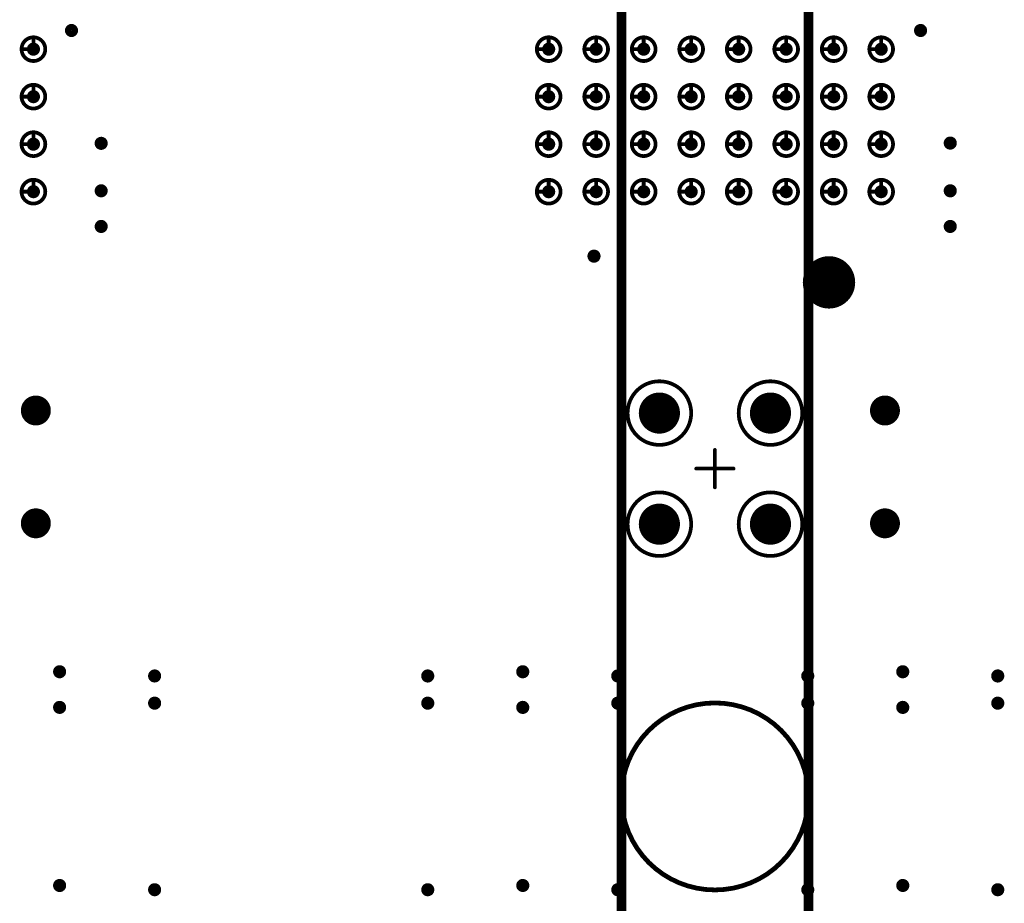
# Model space of a CAD drawing. Header units: millimetres. Extents: x 62 to 363, y 42 to 391.
# Tile 84 of 216: x 139 to 165, y 181 to 204. Entities that reach past the tile are written whole.
import ezdxf

# ---------------------------------------------------------------- set-up
doc = ezdxf.new("R2010")
doc.units = ezdxf.units.MM
for name, color, linetype in [('Mechanical8', 56, 'Continuous'), ('PadHoleLayer', 156, 'Continuous'), ('ViaHoleLayer', 16, 'Continuous')]:
    doc.layers.add(name, color=color, linetype=linetype)

# ---------------------------------------------------------------- blocks, each defined once
blk = doc.blocks.new('_150_80_B_1725')
at = {"layer": 'PadHoleLayer', "const_width": 0.4}
blk.add_lwpolyline([(-0.2, 0, 1), (0.2, 0, 1)], format="xyb", close=True, dxfattribs=at)
blk = doc.blocks.new('_150_80_B_1726')
at = {"layer": 'PadHoleLayer', "const_width": 0.4}
blk.add_lwpolyline([(-0.2, 0, 1), (0.2, 0, 1)], format="xyb", close=True, dxfattribs=at)
blk = doc.blocks.new('_150_80_B_1761')
at = {"layer": 'PadHoleLayer', "const_width": 0.4}
blk.add_lwpolyline([(-0.2, 0, 1), (0.2, 0, 1)], format="xyb", close=True, dxfattribs=at)
blk = doc.blocks.new('_150_80_B_1762')
at = {"layer": 'PadHoleLayer', "const_width": 0.4}
blk.add_lwpolyline([(-0.2, 0, 1), (0.2, 0, 1)], format="xyb", close=True, dxfattribs=at)
blk = doc.blocks.new('SAMTEC_SEAM_50_02_0_L_08_2_A_GP_K_TR_1846')
at = {"layer": 'Mechanical8'}
for points, const_width in [([(-30.798, 4.445, 1), (-31.433, 4.445, 1)], 0.1), ([(-31.14, 4.762, 1), (-31.09, 4.762, 1)], 0.05), ([(-29.528, 4.445, 1), (-30.163, 4.445, 1)], 0.1), ([(-29.87, 4.762, 1), (-29.82, 4.762, 1)], 0.05), ([(-28.258, 4.445, 1), (-28.892, 4.445, 1)], 0.1), ([(-28.6, 4.762, 1), (-28.55, 4.762, 1)], 0.05), ([(-26.988, 4.445, 1), (-27.622, 4.445, 1)], 0.1), ([(-27.33, 4.762, 1), (-27.28, 4.762, 1)], 0.05), ([(-31.457, 4.445, 1), (-31.408, 4.445, 1)], 0.05), ([(-31.14, 4.445, 1), (-31.09, 4.445, 1)], 0.05), ([(-31.14, 4.445, 1), (-31.09, 4.445, 1)], 0.05), ([(-30.823, 4.445, 1), (-30.773, 4.445, 1)], 0.05), ([(-30.823, 4.445, 1), (-30.773, 4.445, 1)], 0.05), ([(-30.187, 4.445, 1), (-30.138, 4.445, 1)], 0.05), ([(-29.87, 4.445, 1), (-29.82, 4.445, 1)], 0.05), ([(-29.87, 4.445, 1), (-29.82, 4.445, 1)], 0.05), ([(-29.553, 4.445, 1), (-29.503, 4.445, 1)], 0.05), ([(-29.553, 4.445, 1), (-29.503, 4.445, 1)], 0.05), ([(-28.917, 4.445, 1), (-28.868, 4.445, 1)], 0.05), ([(-28.6, 4.445, 1), (-28.55, 4.445, 1)], 0.05), ([(-28.6, 4.445, 1), (-28.55, 4.445, 1)], 0.05), ([(-28.283, 4.445, 1), (-28.233, 4.445, 1)], 0.05), ([(-28.283, 4.445, 1), (-28.233, 4.445, 1)], 0.05), ([(-27.647, 4.445, 1), (-27.598, 4.445, 1)], 0.05), ([(-27.33, 4.445, 1), (-27.28, 4.445, 1)], 0.05), ([(-27.33, 4.445, 1), (-27.28, 4.445, 1)], 0.05), ([(-27.013, 4.445, 1), (-26.963, 4.445, 1)], 0.05), ([(-27.013, 4.445, 1), (-26.963, 4.445, 1)], 0.05), ([(-30.798, 3.175, 1), (-31.433, 3.175, 1)], 0.1), ([(-31.14, 3.492, 1), (-31.09, 3.492, 1)], 0.05), ([(-29.528, 3.175, 1), (-30.163, 3.175, 1)], 0.1), ([(-29.87, 3.492, 1), (-29.82, 3.492, 1)], 0.05), ([(-28.258, 3.175, 1), (-28.892, 3.175, 1)], 0.1), ([(-28.6, 3.492, 1), (-28.55, 3.492, 1)], 0.05), ([(-26.988, 3.175, 1), (-27.622, 3.175, 1)], 0.1), ([(-27.33, 3.492, 1), (-27.28, 3.492, 1)], 0.05), ([(-31.457, 3.175, 1), (-31.408, 3.175, 1)], 0.05), ([(-31.14, 3.175, 1), (-31.09, 3.175, 1)], 0.05), ([(-31.14, 3.175, 1), (-31.09, 3.175, 1)], 0.05), ([(-30.823, 3.175, 1), (-30.773, 3.175, 1)], 0.05), ([(-30.823, 3.175, 1), (-30.773, 3.175, 1)], 0.05), ([(-30.187, 3.175, 1), (-30.138, 3.175, 1)], 0.05), ([(-29.87, 3.175, 1), (-29.82, 3.175, 1)], 0.05), ([(-29.87, 3.175, 1), (-29.82, 3.175, 1)], 0.05), ([(-29.553, 3.175, 1), (-29.503, 3.175, 1)], 0.05), ([(-29.553, 3.175, 1), (-29.503, 3.175, 1)], 0.05), ([(-28.917, 3.175, 1), (-28.868, 3.175, 1)], 0.05), ([(-28.6, 3.175, 1), (-28.55, 3.175, 1)], 0.05), ([(-28.6, 3.175, 1), (-28.55, 3.175, 1)], 0.05), ([(-28.283, 3.175, 1), (-28.233, 3.175, 1)], 0.05), ([(-28.283, 3.175, 1), (-28.233, 3.175, 1)], 0.05), ([(-27.647, 3.175, 1), (-27.598, 3.175, 1)], 0.05), ([(-27.33, 3.175, 1), (-27.28, 3.175, 1)], 0.05), ([(-27.33, 3.175, 1), (-27.28, 3.175, 1)], 0.05), ([(-27.013, 3.175, 1), (-26.963, 3.175, 1)], 0.05), ([(-27.013, 3.175, 1), (-26.963, 3.175, 1)], 0.05), ([(-39.155, 1.485, 1), (-40.855, 1.485, 1)], 0.1), ([(-36.185, 1.485, 1), (-37.885, 1.485, 1)], 0.1), ([(-30.798, 1.905, 1), (-31.433, 1.905, 1)], 0.1), ([(-31.14, 2.222, 1), (-31.09, 2.222, 1)], 0.05), ([(-29.528, 1.905, 1), (-30.163, 1.905, 1)], 0.1), ([(-29.87, 2.222, 1), (-29.82, 2.222, 1)], 0.05), ([(-28.258, 1.905, 1), (-28.892, 1.905, 1)], 0.1), ([(-28.6, 2.222, 1), (-28.55, 2.222, 1)], 0.05), ([(-26.988, 1.905, 1), (-27.622, 1.905, 1)], 0.1), ([(-27.33, 2.222, 1), (-27.28, 2.222, 1)], 0.05), ([(-39.505, 1.485, 1), (-40.505, 1.485, 1)], 0.1), ([(-40.03, 1.985, 1), (-39.98, 1.985, 1)], 0.05), ([(-36.535, 1.485, 1), (-37.535, 1.485, 1)], 0.1), ([(-37.06, 1.985, 1), (-37.01, 1.985, 1)], 0.05), ([(-31.457, 1.905, 1), (-31.408, 1.905, 1)], 0.05), ([(-31.14, 1.905, 1), (-31.09, 1.905, 1)], 0.05), ([(-31.14, 1.905, 1), (-31.09, 1.905, 1)], 0.05), ([(-30.823, 1.905, 1), (-30.773, 1.905, 1)], 0.05), ([(-30.823, 1.905, 1), (-30.773, 1.905, 1)], 0.05), ([(-30.187, 1.905, 1), (-30.138, 1.905, 1)], 0.05), ([(-29.87, 1.905, 1), (-29.82, 1.905, 1)], 0.05), ([(-29.87, 1.905, 1), (-29.82, 1.905, 1)], 0.05), ([(-29.553, 1.905, 1), (-29.503, 1.905, 1)], 0.05), ([(-29.553, 1.905, 1), (-29.503, 1.905, 1)], 0.05), ([(-28.917, 1.905, 1), (-28.868, 1.905, 1)], 0.05), ([(-28.6, 1.905, 1), (-28.55, 1.905, 1)], 0.05), ([(-28.6, 1.905, 1), (-28.55, 1.905, 1)], 0.05), ([(-28.283, 1.905, 1), (-28.233, 1.905, 1)], 0.05), ([(-28.283, 1.905, 1), (-28.233, 1.905, 1)], 0.05), ([(-27.647, 1.905, 1), (-27.598, 1.905, 1)], 0.05), ([(-27.33, 1.905, 1), (-27.28, 1.905, 1)], 0.05), ([(-27.33, 1.905, 1), (-27.28, 1.905, 1)], 0.05), ([(-27.013, 1.905, 1), (-26.963, 1.905, 1)], 0.05), ([(-27.013, 1.905, 1), (-26.963, 1.905, 1)], 0.05), ([(-40.88, 1.485, 1), (-40.83, 1.485, 1)], 0.05), ([(-40.53, 1.485, 1), (-40.48, 1.485, 1)], 0.05), ([(-40.53, 1.485, 1), (-40.48, 1.485, 1)], 0.05), ([(-40.03, 1.485, 1), (-39.98, 1.485, 1)], 0.05), ([(-40.03, 1.485, 1), (-39.98, 1.485, 1)], 0.05), ([(-40.03, 1.485, 1), (-39.98, 1.485, 1)], 0.05), ([(-40.03, 1.485, 1), (-39.98, 1.485, 1)], 0.05), ([(-39.53, 1.485, 1), (-39.48, 1.485, 1)], 0.05), ([(-39.53, 1.485, 1), (-39.48, 1.485, 1)], 0.05), ([(-39.18, 1.485, 1), (-39.13, 1.485, 1)], 0.05), ([(-37.91, 1.485, 1), (-37.86, 1.485, 1)], 0.05), ([(-37.56, 1.485, 1), (-37.51, 1.485, 1)], 0.05), ([(-37.56, 1.485, 1), (-37.51, 1.485, 1)], 0.05), ([(-37.06, 1.485, 1), (-37.01, 1.485, 1)], 0.05), ([(-37.06, 1.485, 1), (-37.01, 1.485, 1)], 0.05), ([(-37.06, 1.485, 1), (-37.01, 1.485, 1)], 0.05), ([(-37.06, 1.485, 1), (-37.01, 1.485, 1)], 0.05), ([(-36.56, 1.485, 1), (-36.51, 1.485, 1)], 0.05), ([(-36.56, 1.485, 1), (-36.51, 1.485, 1)], 0.05), ([(-36.21, 1.485, 1), (-36.16, 1.485, 1)], 0.05), ([(-40.03, 0.985, 1), (-39.98, 0.985, 1)], 0.05), ([(-37.06, 0.985, 1), (-37.01, 0.985, 1)], 0.05), ([(-30.798, 0.635, 1), (-31.433, 0.635, 1)], 0.1), ([(-31.14, 0.952, 1), (-31.09, 0.952, 1)], 0.05), ([(-29.528, 0.635, 1), (-30.163, 0.635, 1)], 0.1), ([(-29.87, 0.952, 1), (-29.82, 0.952, 1)], 0.05), ([(-28.258, 0.635, 1), (-28.892, 0.635, 1)], 0.1), ([(-28.6, 0.952, 1), (-28.55, 0.952, 1)], 0.05), ([(-26.988, 0.635, 1), (-27.622, 0.635, 1)], 0.1), ([(-27.33, 0.952, 1), (-27.28, 0.952, 1)], 0.05), ([(-38.545, 0.5, 1), (-38.495, 0.5, 1)], 0.05), ([(-31.457, 0.635, 1), (-31.408, 0.635, 1)], 0.05), ([(-31.14, 0.635, 1), (-31.09, 0.635, 1)], 0.05), ([(-31.14, 0.635, 1), (-31.09, 0.635, 1)], 0.05), ([(-30.823, 0.635, 1), (-30.773, 0.635, 1)], 0.05), ([(-30.823, 0.635, 1), (-30.773, 0.635, 1)], 0.05), ([(-30.187, 0.635, 1), (-30.138, 0.635, 1)], 0.05), ([(-29.87, 0.635, 1), (-29.82, 0.635, 1)], 0.05), ([(-29.87, 0.635, 1), (-29.82, 0.635, 1)], 0.05), ([(-29.553, 0.635, 1), (-29.503, 0.635, 1)], 0.05), ([(-29.553, 0.635, 1), (-29.503, 0.635, 1)], 0.05), ([(-28.917, 0.635, 1), (-28.868, 0.635, 1)], 0.05), ([(-28.6, 0.635, 1), (-28.55, 0.635, 1)], 0.05), ([(-28.6, 0.635, 1), (-28.55, 0.635, 1)], 0.05), ([(-28.283, 0.635, 1), (-28.233, 0.635, 1)], 0.05), ([(-28.283, 0.635, 1), (-28.233, 0.635, 1)], 0.05), ([(-27.647, 0.635, 1), (-27.598, 0.635, 1)], 0.05), ([(-27.33, 0.635, 1), (-27.28, 0.635, 1)], 0.05), ([(-27.33, 0.635, 1), (-27.28, 0.635, 1)], 0.05), ([(-27.013, 0.635, 1), (-26.963, 0.635, 1)], 0.05), ([(-27.013, 0.635, 1), (-26.963, 0.635, 1)], 0.05), ([(-39.045, 0, 1), (-38.995, 0, 1)], 0.05), ([(-38.545, 0, 1), (-38.495, 0, 1)], 0.05), ([(-38.545, 0, 1), (-38.495, 0, 1)], 0.05), ([(-38.545, 0, 1), (-38.495, 0, 1)], 0.05), ([(-38.545, 0, 1), (-38.495, 0, 1)], 0.05), ([(-38.045, 0, 1), (-37.995, 0, 1)], 0.05), ([(-38.545, -0.5, 1), (-38.495, -0.5, 1)], 0.05), ([(-30.798, -0.635, 1), (-31.433, -0.635, 1)], 0.1), ([(-31.14, -0.318, 1), (-31.09, -0.318, 1)], 0.05), ([(-29.528, -0.635, 1), (-30.163, -0.635, 1)], 0.1), ([(-29.87, -0.318, 1), (-29.82, -0.318, 1)], 0.05), ([(-28.258, -0.635, 1), (-28.892, -0.635, 1)], 0.1), ([(-28.6, -0.318, 1), (-28.55, -0.318, 1)], 0.05), ([(-26.988, -0.635, 1), (-27.622, -0.635, 1)], 0.1), ([(-27.33, -0.318, 1), (-27.28, -0.318, 1)], 0.05), ([(-39.155, -1.485, 1), (-40.855, -1.485, 1)], 0.1), ([(-36.185, -1.485, 1), (-37.885, -1.485, 1)], 0.1), ([(-31.457, -0.635, 1), (-31.408, -0.635, 1)], 0.05), ([(-31.14, -0.635, 1), (-31.09, -0.635, 1)], 0.05), ([(-31.14, -0.635, 1), (-31.09, -0.635, 1)], 0.05), ([(-30.823, -0.635, 1), (-30.773, -0.635, 1)], 0.05), ([(-30.823, -0.635, 1), (-30.773, -0.635, 1)], 0.05), ([(-30.187, -0.635, 1), (-30.138, -0.635, 1)], 0.05), ([(-29.87, -0.635, 1), (-29.82, -0.635, 1)], 0.05), ([(-29.87, -0.635, 1), (-29.82, -0.635, 1)], 0.05), ([(-29.553, -0.635, 1), (-29.503, -0.635, 1)], 0.05), ([(-29.553, -0.635, 1), (-29.503, -0.635, 1)], 0.05), ([(-28.917, -0.635, 1), (-28.868, -0.635, 1)], 0.05), ([(-28.6, -0.635, 1), (-28.55, -0.635, 1)], 0.05), ([(-28.6, -0.635, 1), (-28.55, -0.635, 1)], 0.05), ([(-28.283, -0.635, 1), (-28.233, -0.635, 1)], 0.05), ([(-28.283, -0.635, 1), (-28.233, -0.635, 1)], 0.05), ([(-27.647, -0.635, 1), (-27.598, -0.635, 1)], 0.05), ([(-27.33, -0.635, 1), (-27.28, -0.635, 1)], 0.05), ([(-27.33, -0.635, 1), (-27.28, -0.635, 1)], 0.05), ([(-27.013, -0.635, 1), (-26.963, -0.635, 1)], 0.05), ([(-27.013, -0.635, 1), (-26.963, -0.635, 1)], 0.05), ([(-39.505, -1.485, 1), (-40.505, -1.485, 1)], 0.1), ([(-40.03, -0.985, 1), (-39.98, -0.985, 1)], 0.05), ([(-36.535, -1.485, 1), (-37.535, -1.485, 1)], 0.1), ([(-37.06, -0.985, 1), (-37.01, -0.985, 1)], 0.05), ([(-40.88, -1.485, 1), (-40.83, -1.485, 1)], 0.05), ([(-40.53, -1.485, 1), (-40.48, -1.485, 1)], 0.05), ([(-40.53, -1.485, 1), (-40.48, -1.485, 1)], 0.05), ([(-40.03, -1.485, 1), (-39.98, -1.485, 1)], 0.05), ([(-40.03, -1.485, 1), (-39.98, -1.485, 1)], 0.05), ([(-40.03, -1.485, 1), (-39.98, -1.485, 1)], 0.05), ([(-40.03, -1.485, 1), (-39.98, -1.485, 1)], 0.05), ([(-39.53, -1.485, 1), (-39.48, -1.485, 1)], 0.05), ([(-39.53, -1.485, 1), (-39.48, -1.485, 1)], 0.05), ([(-39.18, -1.485, 1), (-39.13, -1.485, 1)], 0.05), ([(-37.91, -1.485, 1), (-37.86, -1.485, 1)], 0.05), ([(-37.56, -1.485, 1), (-37.51, -1.485, 1)], 0.05), ([(-37.56, -1.485, 1), (-37.51, -1.485, 1)], 0.05), ([(-37.06, -1.485, 1), (-37.01, -1.485, 1)], 0.05), ([(-37.06, -1.485, 1), (-37.01, -1.485, 1)], 0.05), ([(-37.06, -1.485, 1), (-37.01, -1.485, 1)], 0.05), ([(-37.06, -1.485, 1), (-37.01, -1.485, 1)], 0.05), ([(-36.56, -1.485, 1), (-36.51, -1.485, 1)], 0.05), ([(-36.56, -1.485, 1), (-36.51, -1.485, 1)], 0.05), ([(-36.21, -1.485, 1), (-36.16, -1.485, 1)], 0.05), ([(-30.798, -1.905, 1), (-31.433, -1.905, 1)], 0.1), ([(-31.14, -1.588, 1), (-31.09, -1.588, 1)], 0.05), ([(-29.528, -1.905, 1), (-30.163, -1.905, 1)], 0.1), ([(-29.87, -1.588, 1), (-29.82, -1.588, 1)], 0.05), ([(-28.258, -1.905, 1), (-28.892, -1.905, 1)], 0.1), ([(-28.6, -1.588, 1), (-28.55, -1.588, 1)], 0.05), ([(-26.988, -1.905, 1), (-27.622, -1.905, 1)], 0.1), ([(-27.33, -1.588, 1), (-27.28, -1.588, 1)], 0.05), ([(-40.03, -1.985, 1), (-39.98, -1.985, 1)], 0.05), ([(-37.06, -1.985, 1), (-37.01, -1.985, 1)], 0.05), ([(-31.457, -1.905, 1), (-31.408, -1.905, 1)], 0.05), ([(-31.14, -1.905, 1), (-31.09, -1.905, 1)], 0.05), ([(-31.14, -1.905, 1), (-31.09, -1.905, 1)], 0.05), ([(-30.823, -1.905, 1), (-30.773, -1.905, 1)], 0.05), ([(-30.823, -1.905, 1), (-30.773, -1.905, 1)], 0.05), ([(-30.187, -1.905, 1), (-30.138, -1.905, 1)], 0.05), ([(-29.87, -1.905, 1), (-29.82, -1.905, 1)], 0.05), ([(-29.87, -1.905, 1), (-29.82, -1.905, 1)], 0.05), ([(-29.553, -1.905, 1), (-29.503, -1.905, 1)], 0.05), ([(-29.553, -1.905, 1), (-29.503, -1.905, 1)], 0.05), ([(-28.917, -1.905, 1), (-28.868, -1.905, 1)], 0.05), ([(-28.6, -1.905, 1), (-28.55, -1.905, 1)], 0.05), ([(-28.6, -1.905, 1), (-28.55, -1.905, 1)], 0.05), ([(-28.283, -1.905, 1), (-28.233, -1.905, 1)], 0.05), ([(-28.283, -1.905, 1), (-28.233, -1.905, 1)], 0.05), ([(-27.647, -1.905, 1), (-27.598, -1.905, 1)], 0.05), ([(-27.33, -1.905, 1), (-27.28, -1.905, 1)], 0.05), ([(-27.33, -1.905, 1), (-27.28, -1.905, 1)], 0.05), ([(-27.013, -1.905, 1), (-26.963, -1.905, 1)], 0.05), ([(-27.013, -1.905, 1), (-26.963, -1.905, 1)], 0.05), ([(-32.89, -3.05, 1), (-34.19, -3.05, 1)], 0.1), ([(-33.565, -2.55, 1), (-33.515, -2.55, 1)], 0.05), ([(-30.798, -3.175, 1), (-31.433, -3.175, 1)], 0.1), ([(-31.14, -2.858, 1), (-31.09, -2.858, 1)], 0.05), ([(-29.528, -3.175, 1), (-30.163, -3.175, 1)], 0.1), ([(-29.87, -2.858, 1), (-29.82, -2.858, 1)], 0.05), ([(-28.258, -3.175, 1), (-28.892, -3.175, 1)], 0.1), ([(-28.6, -2.858, 1), (-28.55, -2.858, 1)], 0.05), ([(-26.988, -3.175, 1), (-27.622, -3.175, 1)], 0.1), ([(-27.33, -2.858, 1), (-27.28, -2.858, 1)], 0.05), ([(-34.215, -3.05, 1), (-34.165, -3.05, 1)], 0.05), ([(-34.065, -3.05, 1), (-34.015, -3.05, 1)], 0.05), ([(-33.565, -3.05, 1), (-33.515, -3.05, 1)], 0.05), ([(-33.565, -3.05, 1), (-33.515, -3.05, 1)], 0.05), ([(-33.565, -3.05, 1), (-33.515, -3.05, 1)], 0.05), ([(-33.565, -3.05, 1), (-33.515, -3.05, 1)], 0.05), ([(-33.065, -3.05, 1), (-33.015, -3.05, 1)], 0.05), ([(-32.915, -3.05, 1), (-32.865, -3.05, 1)], 0.05), ([(-31.457, -3.175, 1), (-31.408, -3.175, 1)], 0.05), ([(-31.14, -3.175, 1), (-31.09, -3.175, 1)], 0.05), ([(-31.14, -3.175, 1), (-31.09, -3.175, 1)], 0.05), ([(-30.823, -3.175, 1), (-30.773, -3.175, 1)], 0.05), ([(-30.823, -3.175, 1), (-30.773, -3.175, 1)], 0.05), ([(-30.187, -3.175, 1), (-30.138, -3.175, 1)], 0.05), ([(-29.87, -3.175, 1), (-29.82, -3.175, 1)], 0.05), ([(-29.87, -3.175, 1), (-29.82, -3.175, 1)], 0.05), ([(-29.553, -3.175, 1), (-29.503, -3.175, 1)], 0.05), ([(-29.553, -3.175, 1), (-29.503, -3.175, 1)], 0.05), ([(-28.917, -3.175, 1), (-28.868, -3.175, 1)], 0.05), ([(-28.6, -3.175, 1), (-28.55, -3.175, 1)], 0.05), ([(-28.6, -3.175, 1), (-28.55, -3.175, 1)], 0.05), ([(-28.283, -3.175, 1), (-28.233, -3.175, 1)], 0.05), ([(-28.283, -3.175, 1), (-28.233, -3.175, 1)], 0.05), ([(-27.647, -3.175, 1), (-27.598, -3.175, 1)], 0.05), ([(-27.33, -3.175, 1), (-27.28, -3.175, 1)], 0.05), ([(-27.33, -3.175, 1), (-27.28, -3.175, 1)], 0.05), ([(-27.013, -3.175, 1), (-26.963, -3.175, 1)], 0.05), ([(-27.013, -3.175, 1), (-26.963, -3.175, 1)], 0.05), ([(-33.565, -3.55, 1), (-33.515, -3.55, 1)], 0.05), ([(-30.798, -4.445, 1), (-31.433, -4.445, 1)], 0.1), ([(-31.14, -4.128, 1), (-31.09, -4.128, 1)], 0.05), ([(-29.528, -4.445, 1), (-30.163, -4.445, 1)], 0.1), ([(-29.87, -4.128, 1), (-29.82, -4.128, 1)], 0.05), ([(-28.258, -4.445, 1), (-28.892, -4.445, 1)], 0.1), ([(-28.6, -4.128, 1), (-28.55, -4.128, 1)], 0.05), ([(-26.988, -4.445, 1), (-27.622, -4.445, 1)], 0.1), ([(-27.33, -4.128, 1), (-27.28, -4.128, 1)], 0.05), ([(-31.457, -4.445, 1), (-31.408, -4.445, 1)], 0.05), ([(-31.14, -4.445, 1), (-31.09, -4.445, 1)], 0.05), ([(-31.14, -4.445, 1), (-31.09, -4.445, 1)], 0.05), ([(-30.823, -4.445, 1), (-30.773, -4.445, 1)], 0.05), ([(-30.823, -4.445, 1), (-30.773, -4.445, 1)], 0.05), ([(-30.187, -4.445, 1), (-30.138, -4.445, 1)], 0.05), ([(-29.87, -4.445, 1), (-29.82, -4.445, 1)], 0.05), ([(-29.87, -4.445, 1), (-29.82, -4.445, 1)], 0.05), ([(-29.553, -4.445, 1), (-29.503, -4.445, 1)], 0.05), ([(-29.553, -4.445, 1), (-29.503, -4.445, 1)], 0.05), ([(-28.917, -4.445, 1), (-28.868, -4.445, 1)], 0.05), ([(-28.6, -4.445, 1), (-28.55, -4.445, 1)], 0.05), ([(-28.6, -4.445, 1), (-28.55, -4.445, 1)], 0.05), ([(-28.283, -4.445, 1), (-28.233, -4.445, 1)], 0.05), ([(-28.283, -4.445, 1), (-28.233, -4.445, 1)], 0.05), ([(-27.647, -4.445, 1), (-27.598, -4.445, 1)], 0.05), ([(-27.33, -4.445, 1), (-27.28, -4.445, 1)], 0.05), ([(-27.33, -4.445, 1), (-27.28, -4.445, 1)], 0.05), ([(-27.013, -4.445, 1), (-26.963, -4.445, 1)], 0.05), ([(-27.013, -4.445, 1), (-26.963, -4.445, 1)], 0.05)]:
    blk.add_lwpolyline(points, format="xyb", close=True, dxfattribs=dict(at, const_width=const_width))
at = {"layer": 'Mechanical8', "const_width": 0.1}
for points in [[(-31.115, 4.762), (-31.115, 4.445)], [(-29.845, 4.762), (-29.845, 4.445)], [(-28.575, 4.762), (-28.575, 4.445)], [(-27.305, 4.762), (-27.305, 4.445)], [(-31.115, 4.445), (-30.798, 4.445)], [(-29.845, 4.445), (-29.528, 4.445)], [(-28.575, 4.445), (-28.258, 4.445)], [(-27.305, 4.445), (-26.988, 4.445)], [(-31.115, 3.492), (-31.115, 3.175)], [(-29.845, 3.492), (-29.845, 3.175)], [(-28.575, 3.492), (-28.575, 3.175)], [(-27.305, 3.492), (-27.305, 3.175)], [(-31.115, 3.175), (-30.798, 3.175)], [(-29.845, 3.175), (-29.528, 3.175)], [(-28.575, 3.175), (-28.258, 3.175)], [(-27.305, 3.175), (-26.988, 3.175)], [(-31.115, 2.222), (-31.115, 1.905)], [(-29.845, 2.222), (-29.845, 1.905)], [(-28.575, 2.222), (-28.575, 1.905)], [(-27.305, 2.222), (-27.305, 1.905)], [(-40.005, 1.985), (-40.005, 1.485)], [(-37.035, 1.985), (-37.035, 1.485)], [(-31.115, 1.905), (-30.798, 1.905)], [(-29.845, 1.905), (-29.528, 1.905)], [(-28.575, 1.905), (-28.258, 1.905)], [(-27.305, 1.905), (-26.988, 1.905)], [(-40.505, 1.485), (-40.005, 1.485)], [(-40.005, 1.485), (-40.005, 0.985)], [(-40.005, 1.485), (-39.505, 1.485)], [(-37.535, 1.485), (-37.035, 1.485)], [(-37.035, 1.485), (-37.035, 0.985)], [(-37.035, 1.485), (-36.535, 1.485)], [(-31.115, 0.952), (-31.115, 0.635)], [(-29.845, 0.952), (-29.845, 0.635)], [(-28.575, 0.952), (-28.575, 0.635)], [(-27.305, 0.952), (-27.305, 0.635)], [(-38.52, 0.5), (-38.52, 0)], [(-31.115, 0.635), (-30.798, 0.635)], [(-29.845, 0.635), (-29.528, 0.635)], [(-28.575, 0.635), (-28.258, 0.635)], [(-27.305, 0.635), (-26.988, 0.635)], [(-39.02, 0), (-38.52, 0)], [(-38.52, 0), (-38.52, -0.5)], [(-38.52, 0), (-38.02, 0)], [(-31.115, -0.318), (-31.115, -0.635)], [(-29.845, -0.318), (-29.845, -0.635)], [(-28.575, -0.318), (-28.575, -0.635)], [(-27.305, -0.318), (-27.305, -0.635)], [(-31.115, -0.635), (-30.798, -0.635)], [(-29.845, -0.635), (-29.528, -0.635)], [(-28.575, -0.635), (-28.258, -0.635)], [(-27.305, -0.635), (-26.988, -0.635)], [(-40.005, -0.985), (-40.005, -1.485)], [(-37.035, -0.985), (-37.035, -1.485)], [(-40.505, -1.485), (-40.005, -1.485)], [(-40.005, -1.485), (-40.005, -1.985)], [(-40.005, -1.485), (-39.505, -1.485)], [(-37.535, -1.485), (-37.035, -1.485)], [(-37.035, -1.485), (-37.035, -1.985)], [(-37.035, -1.485), (-36.535, -1.485)], [(-31.115, -1.588), (-31.115, -1.905)], [(-29.845, -1.588), (-29.845, -1.905)], [(-28.575, -1.588), (-28.575, -1.905)], [(-27.305, -1.588), (-27.305, -1.905)], [(-31.115, -1.905), (-30.798, -1.905)], [(-29.845, -1.905), (-29.528, -1.905)], [(-28.575, -1.905), (-28.258, -1.905)], [(-27.305, -1.905), (-26.988, -1.905)], [(-33.54, -2.55), (-33.54, -3.05)], [(-31.115, -2.858), (-31.115, -3.175)], [(-29.845, -2.858), (-29.845, -3.175)], [(-28.575, -2.858), (-28.575, -3.175)], [(-27.305, -2.858), (-27.305, -3.175)], [(-34.04, -3.05), (-33.54, -3.05)], [(-33.54, -3.05), (-33.54, -3.55)], [(-33.54, -3.05), (-33.04, -3.05)], [(-31.115, -3.175), (-30.798, -3.175)], [(-29.845, -3.175), (-29.528, -3.175)], [(-28.575, -3.175), (-28.258, -3.175)], [(-27.305, -3.175), (-26.988, -3.175)], [(-31.115, -4.128), (-31.115, -4.445)], [(-29.845, -4.128), (-29.845, -4.445)], [(-28.575, -4.128), (-28.575, -4.445)], [(-27.305, -4.128), (-27.305, -4.445)], [(-31.115, -4.445), (-30.798, -4.445)], [(-29.845, -4.445), (-29.528, -4.445)], [(-28.575, -4.445), (-28.258, -4.445)], [(-27.305, -4.445), (-26.988, -4.445)]]:
    blk.add_lwpolyline(points, dxfattribs=at)
at = {"layer": 'PadHoleLayer'}
for points, const_width in [([(-31.203, 4.445, 1), (-31.028, 4.445, 1)], 0.175), ([(-29.933, 4.445, 1), (-29.758, 4.445, 1)], 0.175), ([(-28.663, 4.445, 1), (-28.488, 4.445, 1)], 0.175), ([(-27.393, 4.445, 1), (-27.218, 4.445, 1)], 0.175), ([(-31.203, 3.175, 1), (-31.028, 3.175, 1)], 0.175), ([(-29.933, 3.175, 1), (-29.758, 3.175, 1)], 0.175), ([(-28.663, 3.175, 1), (-28.488, 3.175, 1)], 0.175), ([(-27.393, 3.175, 1), (-27.218, 3.175, 1)], 0.175), ([(-40.255, 1.485, 1), (-39.755, 1.485, 1)], 0.5), ([(-37.285, 1.485, 1), (-36.785, 1.485, 1)], 0.5), ([(-31.203, 1.905, 1), (-31.028, 1.905, 1)], 0.175), ([(-29.933, 1.905, 1), (-29.758, 1.905, 1)], 0.175), ([(-28.663, 1.905, 1), (-28.488, 1.905, 1)], 0.175), ([(-27.393, 1.905, 1), (-27.218, 1.905, 1)], 0.175), ([(-31.203, 0.635, 1), (-31.028, 0.635, 1)], 0.175), ([(-29.933, 0.635, 1), (-29.758, 0.635, 1)], 0.175), ([(-28.663, 0.635, 1), (-28.488, 0.635, 1)], 0.175), ([(-27.393, 0.635, 1), (-27.218, 0.635, 1)], 0.175), ([(-31.203, -0.635, 1), (-31.028, -0.635, 1)], 0.175), ([(-29.933, -0.635, 1), (-29.758, -0.635, 1)], 0.175), ([(-28.663, -0.635, 1), (-28.488, -0.635, 1)], 0.175), ([(-27.393, -0.635, 1), (-27.218, -0.635, 1)], 0.175), ([(-40.255, -1.485, 1), (-39.755, -1.485, 1)], 0.5), ([(-37.285, -1.485, 1), (-36.785, -1.485, 1)], 0.5), ([(-31.203, -1.905, 1), (-31.028, -1.905, 1)], 0.175), ([(-29.933, -1.905, 1), (-29.758, -1.905, 1)], 0.175), ([(-28.663, -1.905, 1), (-28.488, -1.905, 1)], 0.175), ([(-27.393, -1.905, 1), (-27.218, -1.905, 1)], 0.175), ([(-33.865, -3.05, 1), (-33.215, -3.05, 1)], 0.65), ([(-31.203, -3.175, 1), (-31.028, -3.175, 1)], 0.175), ([(-29.933, -3.175, 1), (-29.758, -3.175, 1)], 0.175), ([(-28.663, -3.175, 1), (-28.488, -3.175, 1)], 0.175), ([(-27.393, -3.175, 1), (-27.218, -3.175, 1)], 0.175), ([(-31.203, -4.445, 1), (-31.028, -4.445, 1)], 0.175), ([(-29.933, -4.445, 1), (-29.758, -4.445, 1)], 0.175), ([(-28.663, -4.445, 1), (-28.488, -4.445, 1)], 0.175), ([(-27.393, -4.445, 1), (-27.218, -4.445, 1)], 0.175)]:
    blk.add_lwpolyline(points, format="xyb", close=True, dxfattribs=dict(at, const_width=const_width))
blk = doc.blocks.new('SAMTEC_SEAM_50_02_0_L_08_2_A_GP_K_TR_1847')
at = {"layer": 'Mechanical8'}
for points, const_width in [([(-30.797, -4.445, 1), (-31.433, -4.445, 1)], 0.1), ([(-31.14, -4.127, 1), (-31.09, -4.127, 1)], 0.05), ([(-29.527, -4.445, 1), (-30.163, -4.445, 1)], 0.1), ([(-29.87, -4.127, 1), (-29.82, -4.127, 1)], 0.05), ([(-28.258, -4.445, 1), (-28.892, -4.445, 1)], 0.1), ([(-28.6, -4.127, 1), (-28.55, -4.127, 1)], 0.05), ([(-26.988, -4.445, 1), (-27.622, -4.445, 1)], 0.1), ([(-27.33, -4.127, 1), (-27.28, -4.127, 1)], 0.05), ([(-31.457, -4.445, 1), (-31.408, -4.445, 1)], 0.05), ([(-31.14, -4.445, 1), (-31.09, -4.445, 1)], 0.05), ([(-31.14, -4.445, 1), (-31.09, -4.445, 1)], 0.05), ([(-30.822, -4.445, 1), (-30.773, -4.445, 1)], 0.05), ([(-30.822, -4.445, 1), (-30.773, -4.445, 1)], 0.05), ([(-30.187, -4.445, 1), (-30.138, -4.445, 1)], 0.05), ([(-29.87, -4.445, 1), (-29.82, -4.445, 1)], 0.05), ([(-29.87, -4.445, 1), (-29.82, -4.445, 1)], 0.05), ([(-29.552, -4.445, 1), (-29.503, -4.445, 1)], 0.05), ([(-29.552, -4.445, 1), (-29.503, -4.445, 1)], 0.05), ([(-28.917, -4.445, 1), (-28.868, -4.445, 1)], 0.05), ([(-28.6, -4.445, 1), (-28.55, -4.445, 1)], 0.05), ([(-28.6, -4.445, 1), (-28.55, -4.445, 1)], 0.05), ([(-28.282, -4.445, 1), (-28.233, -4.445, 1)], 0.05), ([(-28.282, -4.445, 1), (-28.233, -4.445, 1)], 0.05), ([(-27.647, -4.445, 1), (-27.598, -4.445, 1)], 0.05), ([(-27.33, -4.445, 1), (-27.28, -4.445, 1)], 0.05), ([(-27.33, -4.445, 1), (-27.28, -4.445, 1)], 0.05), ([(-27.012, -4.445, 1), (-26.963, -4.445, 1)], 0.05), ([(-27.012, -4.445, 1), (-26.963, -4.445, 1)], 0.05)]:
    blk.add_lwpolyline(points, format="xyb", close=True, dxfattribs=dict(at, const_width=const_width))
at = {"layer": 'Mechanical8', "const_width": 0.1}
for points in [[(-31.115, -4.127), (-31.115, -4.445)], [(-29.845, -4.127), (-29.845, -4.445)], [(-28.575, -4.127), (-28.575, -4.445)], [(-27.305, -4.127), (-27.305, -4.445)], [(-31.115, -4.445), (-30.797, -4.445)], [(-29.845, -4.445), (-29.527, -4.445)], [(-28.575, -4.445), (-28.258, -4.445)], [(-27.305, -4.445), (-26.988, -4.445)]]:
    blk.add_lwpolyline(points, dxfattribs=at)
at = {"layer": 'PadHoleLayer', "const_width": 0.175}
for points in [[(-31.203, -4.445, 1), (-31.027, -4.445, 1)], [(-29.933, -4.445, 1), (-29.757, -4.445, 1)], [(-28.663, -4.445, 1), (-28.487, -4.445, 1)], [(-27.393, -4.445, 1), (-27.217, -4.445, 1)]]:
    blk.add_lwpolyline(points, format="xyb", close=True, dxfattribs=at)

msp = doc.modelspace()

# ---------------------------------------------------------------- linework, layer by layer
at = {"layer": 'Mechanical8', "const_width": 0.254}
for points in [[(155.038, 150.569), (155.038, 310.515)], [(160.038, 150.569), (160.038, 310.515)]]:
    msp.add_lwpolyline(points, dxfattribs=at)
at = {"layer": 'Mechanical8'}
for points, const_width in [([(160.038, 183.515, 1), (155.038, 183.515, 1)], 0.127), ([(155.006, 183.515, 1), (155.069, 183.515, 1)], 0.0635), ([(160.006, 183.515, 1), (160.069, 183.515, 1)], 0.0635)]:
    msp.add_lwpolyline(points, format="xyb", close=True, dxfattribs=dict(at, const_width=const_width))
at = {"layer": 'ViaHoleLayer', "const_width": 0.175}
for points in [[(140.247, 203.994, 1), (140.423, 203.994, 1)], [(162.949, 203.994, 1), (163.124, 203.994, 1)], [(141.041, 200.977, 1), (141.216, 200.977, 1)], [(163.742, 200.984, 1), (163.918, 200.984, 1)], [(141.041, 199.708, 1), (141.216, 199.708, 1)], [(163.742, 199.708, 1), (163.918, 199.708, 1)], [(141.041, 198.755, 1), (141.216, 198.755, 1)], [(163.742, 198.755, 1), (163.918, 198.755, 1)], [(154.217, 197.961, 1), (154.393, 197.961, 1)], [(139.93, 186.849, 1), (140.105, 186.849, 1)], [(142.47, 186.736, 1), (142.645, 186.736, 1)], [(149.772, 186.736, 1), (149.948, 186.736, 1)], [(152.312, 186.849, 1), (152.488, 186.849, 1)], [(154.852, 186.736, 1), (155.028, 186.736, 1)], [(159.932, 186.736, 1), (160.108, 186.736, 1)], [(162.472, 186.849, 1), (162.648, 186.849, 1)], [(165.012, 186.736, 1), (165.188, 186.736, 1)], [(142.47, 186.009, 1), (142.645, 186.009, 1)], [(149.772, 186.009, 1), (149.948, 186.009, 1)], [(154.852, 186.009, 1), (155.028, 186.009, 1)], [(159.932, 186.009, 1), (160.108, 186.009, 1)], [(165.012, 186.009, 1), (165.188, 186.009, 1)], [(139.93, 185.896, 1), (140.105, 185.896, 1)], [(152.312, 185.896, 1), (152.488, 185.896, 1)], [(162.472, 185.896, 1), (162.648, 185.896, 1)], [(139.93, 181.134, 1), (140.105, 181.134, 1)], [(142.47, 181.021, 1), (142.645, 181.021, 1)], [(149.773, 181.021, 1), (149.948, 181.021, 1)], [(152.313, 181.134, 1), (152.488, 181.134, 1)], [(154.853, 181.021, 1), (155.028, 181.021, 1)], [(159.933, 181.021, 1), (160.108, 181.021, 1)], [(162.473, 181.134, 1), (162.648, 181.134, 1)], [(165.013, 181.021, 1), (165.188, 181.021, 1)]]:
    msp.add_lwpolyline(points, format="xyb", close=True, dxfattribs=at)

# ---------------------------------------------------------------- block references
for name, p, rotation in [('SAMTEC_SEAM_50_02_0_L_08_2_A_GP_K_TR_1847', (134.872, 230.8), 90), ('SAMTEC_SEAM_50_02_0_L_08_2_A_GP_K_TR_1846', (157.538, 230.8), 90), ('_150_80_B_1725', (139.382, 193.834), 180), ('_150_80_B_1761', (162.084, 193.834), 180), ('_150_80_B_1726', (139.382, 190.817), 180), ('_150_80_B_1762', (162.084, 190.817), 180)]:
    msp.add_blockref(name, p, dxfattribs=dict(rotation=rotation))

doc.saveas('drawing.dxf')
